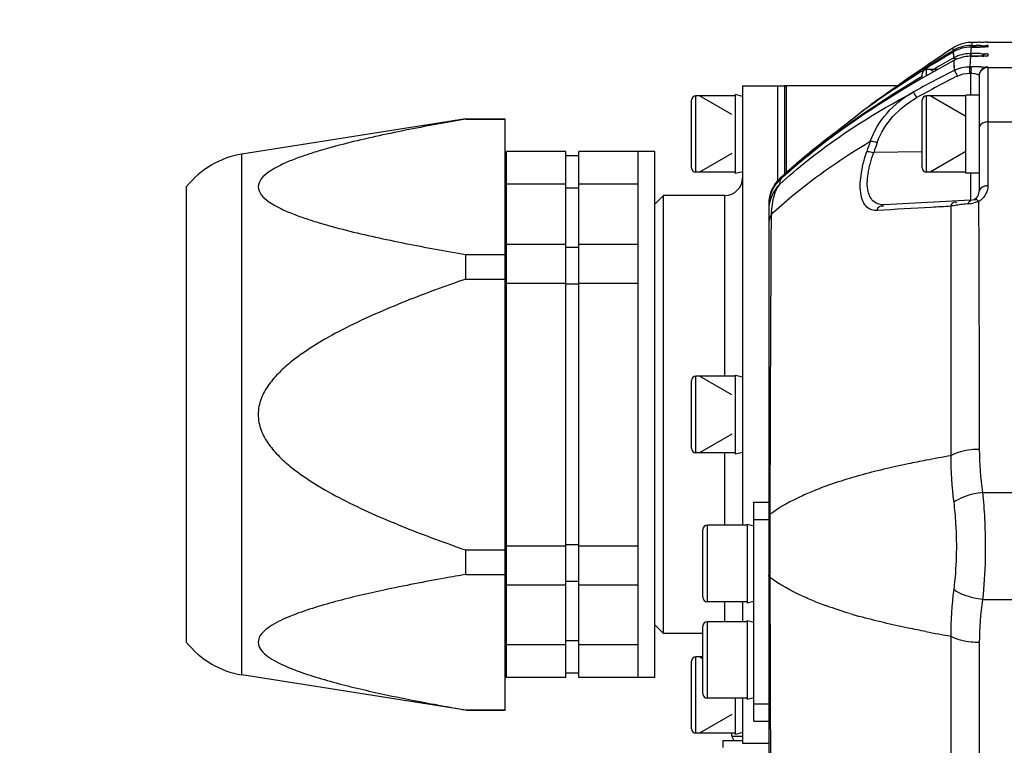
# Model space of a CAD drawing. Header units: millimetres. Extents: x 0 to 9512, y 0 to 6728.
# Tile 19 of 119: x 1780 to 1892, y 5412 to 5495. Entities that reach past the tile are written whole.
import ezdxf

# ---------------------------------------------------------------- set-up
doc = ezdxf.new("R2010")
doc.units = ezdxf.units.MM
doc.header["$LTSCALE"] = 523.16
doc.layers.get('0').update_dxf_attribs({"linetype": 'CONTINUOUS'})
for name, color, linetype in [('304102000126DXF_CONTINUOUS_LINE', 7, 'CONTINUOUS'), ('304102000129DXF_CONTINUOUS_LINE', 7, 'CONTINUOUS'), ('304104000572DXF_CONTINUOUS_LINE', 7, 'CONTINUOUS'), ('304104000581DXF_CONTINUOUS_LINE', 7, 'CONTINUOUS'), ('304105000066DXF_CONTINUOUS_LINE', 7, 'CONTINUOUS'), ('304106000108DXF_CONTINUOUS_LINE', 7, 'CONTINUOUS'), ('304109000080DXF_CONTINUOUS_LINE', 7, 'CONTINUOUS'), ('304109000081DXF_CONTINUOUS_LINE', 7, 'CONTINUOUS'), ('304109000083DXF_CONTINUOUS_LINE', 7, 'CONTINUOUS'), ('501023000020DXF_CONTINUOUS_LINE', 7, 'CONTINUOUS'), ('501023000062DXF_CONTINUOUS_LINE', 7, 'CONTINUOUS'), ('501023000065DXF_CONTINUOUS_LINE', 7, 'CONTINUOUS'), ('501023000177DXF_CONTINUOUS_LINE', 7, 'CONTINUOUS'), ('504001000007DXF_CONTINUOUS_LINE', 7, 'CONTINUOUS'), ('604006000001DXF_CONTINUOUS_LINE', 7, 'CONTINUOUS'), ('604006000002DXF_CONTINUOUS_LINE', 7, 'CONTINUOUS'), ('运动范围_DXF_DIMENSION', 7, 'CONTINUOUS')]:
    doc.layers.add(name, color=color, linetype=linetype)
doc.styles.get("Standard").update_dxf_attribs({"font": 'txt', "width": 0.7})
doc.dimstyles.new('DIMSTYLE_1', dxfattribs={"dimtxt": 80, "dimasz": 48, "dimexe": 1, "dimexo": 0, "dimgap": 2.5, "dimtad": 1, "dimdsep": 46, "dimtxsty": 'Standard', "dimblk": '_FILLED', "dimblk1": '_FILLED', "dimblk2": '_FILLED', "dimcen": 0.09, "dimclrt": 5, "dimazin": 2, "dimtp": 0.5, "dimtm": 0.5, "dimtfac": 1, "dimtofl": 0, "dimtmove": 0, "dimatfit": 3, "dimldrblk": '_FILLED', "dimfxl": 0, "dimtolj": 1, "dimarcsym": 0})

# ---------------------------------------------------------------- blocks, each defined once
blk = doc.blocks.new('_FILLED')
at = {"color": 0, "linetype": 'ByBlock'}
blk.add_solid([(0, 0), (-1, 0.1667), (-1, -0.1667)], dxfattribs=at)
blk = doc.blocks.new('*D34')
at = {"layer": '运动范围_DXF_DIMENSION', "color": 2, "linetype": 'Continuous', "transparency": 16777216}
for p, q in [((1715.32, 5107.35), (1715.32, 5594.42)), ((1972.82, 5479.23), (1972.82, 5594.42)), ((1844.07, 5586.42), (1365.23, 5586.42)), ((1715.32, 5586.42), (1844.07, 5586.42)), ((1972.82, 5586.42), (1844.07, 5586.42))]:
    blk.add_line(p, q, dxfattribs=at)
at = {"layer": '运动范围_DXF_DIMENSION', "color": 2, "linetype": 'Continuous', "transparency": 16777216, "xscale": 48, "yscale": 48, "zscale": 48, "rotation": 180}
blk.add_blockref('_FILLED', (1715.32, 5586.42), dxfattribs=at)
at = {"layer": '运动范围_DXF_DIMENSION', "color": 2, "linetype": 'Continuous', "transparency": 16777216, "xscale": 48, "yscale": 48, "zscale": 48}
blk.add_blockref('_FILLED', (1972.82, 5586.42), dxfattribs=at)

msp = doc.modelspace()

# ---------------------------------------------------------------- linework, layer by layer
at = {"layer": '304102000126DXF_CONTINUOUS_LINE', "color": 7, "linetype": 'Continuous'}
for p, q in [((1866.824, 5487.115), (1866.824, 5476.861)), ((1879.731, 5487.115), (1866.824, 5487.115))]:
    msp.add_line(p, q, dxfattribs=at)
at = {"layer": '304102000129DXF_CONTINUOUS_LINE', "color": 7, "linetype": 'Continuous'}
for p, q in [((1886.015, 5491.422), (1885.435, 5491.038)), ((1886.015, 5491.422), (1885.437, 5491.036)), ((1888.132, 5492.082), (1888.052, 5492.08)), ((1888.218, 5492.083), (1888.132, 5492.082)), ((1888.687, 5492.083), (1888.218, 5492.083)), ((1889.87, 5492.086), (1888.686, 5492.083)), ((1889.37, 5491.549), (1888.88, 5491.546)), ((1889.709, 5491.552), (1889.37, 5491.549)), ((1889.855, 5491.555), (1889.709, 5491.552)), ((1889.962, 5492.087), (1889.87, 5492.086)), ((1889.987, 5492.087), (1889.962, 5492.087)), ((1889.988, 5492.087), (1889.987, 5492.087)), ((1890.024, 5492.105), (1897.024, 5492.105)), ((1885.585, 5490.854), (1886.056, 5491.144)), ((1885.59, 5490.848), (1886.056, 5491.144)), ((1886.07, 5490.98), (1885.668, 5490.74)), ((1886.07, 5490.98), (1885.673, 5490.733)), ((1885.993, 5490.231), (1886.111, 5490.297)), ((1885.995, 5490.229), (1886.111, 5490.297)), ((1888.452, 5490.49), (1888.031, 5490.489)), ((1888.941, 5490.492), (1888.452, 5490.49)), ((1889.337, 5490.496), (1888.941, 5490.492)), ((1889.631, 5490.501), (1889.337, 5490.496)), ((1882.853, 5489.294), (1880.943, 5487.979)), ((1883.022, 5489.41), (1882.853, 5489.294)), ((1880.943, 5487.979), (1879.662, 5487.089)), ((1889.024, 5488.27), (1889.024, 5475.064)), ((1879.662, 5487.089), (1878.403, 5486.204)), ((1877.794, 5485.769), (1876.716, 5484.977)), ((1878.002, 5485.918), (1877.548, 5485.59)), ((1878, 5485.916), (1877.794, 5485.769)), ((1876.716, 5484.977), (1876.921, 5485.127)), ((1877.548, 5485.59), (1876.921, 5485.127)), ((1877.279, 5485.392), (1876.921, 5485.127)), ((1877.548, 5485.59), (1877.279, 5485.392)), ((1876.088, 5484.498), (1875.804, 5484.288)), ((1873.632, 5482.572), (1872.636, 5481.811)), ((1874.288, 5483.102), (1873.632, 5482.572)), ((1873.639, 5482.577), (1873.632, 5482.572)), ((1872.636, 5481.811), (1872.298, 5481.552)), ((1870.976, 5480.52), (1870.429, 5480.083)), ((1866.828, 5477.035), (1866.327, 5476.582)), ((1865.593, 5475.532), (1865.562, 5475.481)), ((1865.024, 5473.627), (1865.024, 5395.604)), ((1888.076, 5474.066), (1878.191, 5473.548))]:
    msp.add_line(p, q, dxfattribs=at)
at = {"layer": '304102000129DXF_CONTINUOUS_LINE', "color": 9, "linetype": 'Continuous'}
for p, q in [((1886.015, 5491.422), (1886.035, 5491.323)), ((1886.015, 5491.422), (1886.054, 5491.165)), ((1886.035, 5491.323), (1886.056, 5491.144)), ((1888.119, 5491.544), (1888.052, 5490.801)), ((1888.259, 5491.544), (1888.119, 5491.544)), ((1888.18, 5491.947), (1888.143, 5491.733)), ((1888.143, 5491.733), (1888.678, 5491.732)), ((1888.218, 5492.083), (1888.18, 5491.947)), ((1890.024, 5492.105), (1890.024, 5492.088)), ((1890.024, 5491.718), (1890.024, 5491.562)), ((1886.054, 5491.165), (1886.056, 5491.144)), ((1886.056, 5491.144), (1886.093, 5491.166)), ((1886.07, 5490.98), (1886.09, 5490.677)), ((1886.07, 5490.98), (1886.109, 5490.339)), ((1886.09, 5490.677), (1886.111, 5490.297)), ((1886.111, 5490.297), (1886.191, 5490.34)), ((1888.031, 5490.489), (1887.966, 5489.305)), ((1888.052, 5490.801), (1888.129, 5490.801)), ((1890.024, 5490.774), (1890.024, 5490.518)), ((1886.124, 5490.007), (1886.168, 5488.878)), ((1887.966, 5489.305), (1888.129, 5489.305)), ((1890.024, 5489.27), (1890.024, 5475.705)), ((1890.024, 5489.21), (1897.024, 5489.21)), ((1887.914, 5488.564), (1888.076, 5488.564)), ((1888.076, 5486.065), (1888.076, 5488.564)), ((1873.567, 5482.519), (1872.691, 5481.852)), ((1890.024, 5483), (1897.024, 5483)), ((1871.409, 5480.86), (1871.326, 5480.795)), ((1871.377, 5480.71), (1871.462, 5480.776)), ((1882.52, 5479.586), (1877.006, 5479.511)), ((1888.076, 5474.066), (1888.076, 5477.165)), ((1866.315, 5476.404), (1866.269, 5475.881)), ((1866.343, 5476.596), (1866.315, 5476.45)), ((1866.315, 5476.404), (1866.32, 5476.409)), ((1866.337, 5476.59), (1866.321, 5476.455)), ((1866.327, 5476.582), (1866.337, 5476.591)), ((1865.293, 5472.414), (1865.287, 5471.467)), ((1889.413, 5440.728), (1897.024, 5440.728)), ((1865.155, 5438.209), (1865.152, 5437.86)), ((1865.152, 5431.371), (1865.155, 5431.022)), ((1889.413, 5428.502), (1897.024, 5428.502))]:
    msp.add_line(p, q, dxfattribs=at)
at = {"layer": '304102000129DXF_CONTINUOUS_LINE', "color": 7, "linetype": 'Continuous'}
for points in [[(1888.88, 5491.546), (1888.258, 5491.544), (1888.119, 5491.544)], [(1889.94, 5491.557), (1889.944, 5491.557), (1889.934, 5491.557), (1889.903, 5491.556), (1889.855, 5491.555)], [(1889.912, 5490.51), (1889.91, 5490.51), (1889.881, 5490.508), (1889.823, 5490.506), (1889.74, 5490.504), (1889.631, 5490.501)], [(1875.804, 5484.288), (1875.065, 5483.716), (1874.288, 5483.102)], [(1872.298, 5481.552), (1871.908, 5481.251), (1871.468, 5480.907), (1870.976, 5480.52)], [(1870.429, 5480.083), (1869.824, 5479.594), (1869.165, 5479.05), (1868.447, 5478.447), (1867.667, 5477.776), (1866.828, 5477.035)], [(1865.915, 5475.984), (1865.844, 5475.894), (1865.784, 5475.814), (1865.732, 5475.743), (1865.688, 5475.679), (1865.65, 5475.622), (1865.618, 5475.572), (1865.593, 5475.532)], [(1866.32, 5476.409), (1866.197, 5476.292), (1866.092, 5476.184), (1865.998, 5476.081), (1865.915, 5475.984)]]:
    msp.add_lwpolyline(points, dxfattribs=at)
at = {"layer": '304102000129DXF_CONTINUOUS_LINE', "color": 9, "linetype": 'Continuous'}
for points in [[(1886.124, 5490.007), (1886.146, 5489.483), (1886.168, 5488.878)], [(1866.315, 5476.404), (1866.292, 5476.163), (1866.269, 5475.881)]]:
    msp.add_lwpolyline(points, dxfattribs=at)
at = {"layer": '304102000129DXF_CONTINUOUS_LINE', "color": 7, "linetype": 'Continuous'}
for centre, radius, start, end in [((1888.226, 5488.066), 4.019, 107.9076, 123.36967), ((1888.125, 5487.521), 4.024, 105.34441, 120.72611), ((1888.151, 5487.721), 4.013, 105.68623, 120.86073), ((1888.221, 5488.066), 4.017, 92.40933, 107.84182), ((1888.123, 5487.516), 4.028, 90.04995, 105.2846), ((1888.145, 5487.727), 4.006, 90.72712, 105.61953), ((1888.141, 5487.811), 3.922, 89.96864, 90.69269), ((1890.024, 5491.163), 0.942, 90.02674, 95.65211), ((1976.871, 5343.065), 173.708, 121.70282, 122.74902), ((1965.275, 5357.75), 154.996, 120.90465, 122.08048), ((1999.21, 5319.776), 205.61, 123.59743, 124.40871), ((1957.425, 5362.454), 146.388, 119.20699, 120.18106), ((1888.058, 5486.799), 4.003, 104.50007, 117.79832), ((1888.052, 5486.809), 3.992, 90.85646, 104.45113), ((1888.049, 5486.884), 3.918, 89.95035, 90.82868), ((1974.502, 5346.768), 169.312, 122.75253, 122.98591), ((1963.172, 5361.125), 151.019, 122.08449, 122.3456), ((1958.499, 5368.376), 142.393, 122.31803, 125.36319), ((1970.924, 5352.229), 162.784, 122.97613, 124.62908), ((1966.34, 5358.906), 154.685, 124.63749, 125.31536), ((1917.065, 5431.519), 66.971, 125.2598, 125.682), ((1882.881, 5476.715), 10.31, 126.73152, 129.34255), ((1906.373, 5433.315), 58.866, 131.69659, 132.87352), ((1869.024, 5473.627), 4, 132.38283, 180), ((1869.003, 5473.553), 3.952, 138.57821, 146.23663), ((1869.046, 5473.517), 4.007, 138.0827, 138.58738), ((1869.024, 5473.536), 3.978, 133.42725, 138.08514), ((1869.037, 5473.523), 3.997, 132.80241, 133.42874), ((1888.024, 5475.064), 1, 273, 360)]:
    msp.add_arc(centre, radius, start, end, dxfattribs=at)
at = {"layer": '304102000129DXF_CONTINUOUS_LINE', "color": 9, "linetype": 'Continuous'}
for centre, radius, start, end in [((1888.104, 5672.782), 181.238, 270.04893, 270.32015), ((1888.285, 5323.454), 168.279, 89.69223, 89.86621), ((1890.012, 5490.734), 0.98, 119.88176, 122.78294), ((1892.387, 5490.414), 4.3, 177.99501, 179.0732), ((1887.924, 5307.593), 183.208, 89.76805, 89.93596), ((1888.058, 5609.933), 119.445, 270.03366, 270.42114), ((1888.254, 5393.484), 97.317, 89.45432, 89.75752), ((1890.018, 5489.781), 0.991, 119.90846, 132.53445), ((1888.096, 5398.127), 91.178, 89.28418, 89.97929), ((1942.365, 5377.402), 124.84, 116.75373, 119.19095), ((1942.312, 5377.665), 123.835, 116.75442, 119.19169), ((1937.697, 5404.173), 101.232, 128.47316, 128.99302), ((1934.68, 5407.973), 96.38, 127.95254, 128.47454), ((1931.873, 5411.569), 91.818, 127.41357, 127.95143), ((1879.863, 5474.795), 9.966, 126.0423, 128.65181), ((1927.255, 5408.347), 91.427, 127.2705, 127.60734), ((1988.403, 5441.94), 118.353, 160.83513, 161.43042), ((1988.12, 5442.307), 117.177, 160.89122, 161.48782), ((1919.361, 5418.446), 78.691, 130.68019, 132.36256), ((1923.654, 5413.486), 85.251, 130.57076, 130.69522), ((1869.02, 5473.628), 3.996, 148.11905, 156.52189), ((1869.022, 5473.626), 3.999, 144.26371, 148.10529), ((1868.93, 5473.603), 3.863, 146.25753, 147.97482), ((1869.045, 5473.61), 4.027, 139.47705, 144.26529), ((1869.053, 5473.404), 4.062, 137.47938, 141.73681), ((1869.032, 5473.621), 4.01, 134.45562, 139.48132), ((1869.027, 5473.425), 4.029, 132.30861, 137.45635), ((1869, 5473.654), 3.964, 132.19587, 134.45188), ((1869.05, 5473.623), 4.026, 162.26085, 179.94195), ((1869.018, 5473.629), 3.994, 156.52187, 162.20899), ((1889.624, 5452.594), 21.15, 94.81019, 96.84081), ((1887.499, 5477.81), 4.156, 274.85498, 278.59603), ((1887.519, 5477.69), 4.034, 278.56256, 283.14736), ((1888.02, 5475.687), 1.997, 298.1476, 307.70313), ((1881.843, 5471.257), 16.59, 174.77356, 176.00297), ((1923.755, 5445.759), 34.709, 180.20272, 188.3336), ((1909.407, 5305.31), 141.574, 99.59438, 100.76797), ((1922.737, 5444.405), 36.93, 179.22639, 187.48258), ((1891.694, 5384.193), 60.691, 106.09753, 106.68823), ((1892.719, 5380.648), 64.382, 105.62761, 106.0986), ((1884.716, 5405.087), 38.658, 110.44962, 111.77314), ((1885.894, 5401.948), 42.01, 109.83307, 110.45898), ((2425.341, 5434.615), 560.198, 179.66818, 180.33181), ((1922.737, 5424.825), 36.93, 172.51743, 180.77361), ((1923.755, 5423.472), 34.709, 171.66639, 179.79729), ((1884.716, 5464.143), 38.657, 248.22725, 249.5509), ((1885.899, 5467.297), 42.026, 249.54143, 250.16703), ((1891.694, 5485.035), 60.69, 253.31178, 253.9025), ((1892.719, 5488.583), 64.383, 253.90142, 254.37246), ((1909.407, 5563.924), 141.578, 259.23202, 260.40557)]:
    msp.add_arc(centre, radius, start, end, dxfattribs=at)
for points, knots in [([(1888.143, 5491.733), (1888.13, 5491.732), (1888.101, 5491.661), (1888.1, 5491.61), (1888.097, 5491.565)], [0, 0, 0, 0, 0.2327311, 1, 1, 1, 1]), ([(1890.024, 5492.088), (1890.024, 5492.057), (1889.829, 5492.128), (1889.636, 5492.06), (1889.183, 5492.095), (1888.869, 5492.084), (1888.687, 5492.083)], [0, 0, 0, 0, 0.0689672, 0.2707417, 0.5901211, 1, 1, 1, 1]), ([(1890.024, 5491.562), (1890.024, 5491.485), (1889.532, 5491.655), (1889.342, 5491.548), (1889.116, 5491.547)], [0, 0, 0, 0, 0.2535937, 1, 1, 1, 1]), ([(1889.189, 5491.73), (1889.397, 5491.729), (1889.572, 5491.63), (1890.024, 5491.788), (1890.024, 5491.718)], [0, 0, 0, 0, 0.7478993, 1, 1, 1, 1]), ([(1886.056, 5491.144), (1886.078, 5491.157), (1886.152, 5491.167), (1886.213, 5491.125), (1886.245, 5491.097)], [0, 0, 0, 0, 0.3762043, 1, 1, 1, 1]), ([(1886.111, 5490.297), (1886.14, 5490.311), (1886.258, 5490.295), (1886.321, 5490.203), (1886.363, 5490.145)], [0, 0, 0, 0, 0.3132059, 1, 1, 1, 1]), ([(1888.052, 5490.801), (1888.031, 5490.797), (1888.023, 5490.653), (1888.013, 5490.573), (1888.011, 5490.488)], [0, 0, 0, 0, 0.2011901, 1, 1, 1, 1]), ([(1888.129, 5490.801), (1888.112, 5490.798), (1888.099, 5490.691), (1888.092, 5490.628), (1888.09, 5490.564)], [0, 0, 0, 0, 0.2098468, 1, 1, 1, 1]), ([(1890.024, 5490.518), (1890.024, 5490.495), (1889.876, 5490.533), (1889.598, 5490.456), (1889.206, 5490.494), (1888.936, 5490.492)], [0, 0, 0, 0, 0.0643106, 0.2556383, 1, 1, 1, 1]), ([(1889.18, 5490.796), (1889.391, 5490.794), (1889.567, 5490.698), (1890.024, 5490.845), (1890.024, 5490.774)], [0, 0, 0, 0, 0.7478949, 1, 1, 1, 1]), ([(1887.966, 5489.305), (1887.898, 5489.284), (1887.981, 5488.929), (1887.917, 5488.741), (1887.914, 5488.564)], [0, 0, 0, 0, 0.2878429, 1, 1, 1, 1]), ([(1888.129, 5489.305), (1888.06, 5489.284), (1888.143, 5488.929), (1888.079, 5488.74), (1888.076, 5488.564)], [0, 0, 0, 0, 0.2878135, 1, 1, 1, 1]), ([(1890.024, 5489.21), (1889.769, 5489.21), (1889.237, 5488.997), (1889.024, 5488.465), (1889.024, 5488.21)], [0, 0, 0, 0, 0.5000259, 1, 1, 1, 1]), ([(1889.235, 5489.298), (1889.429, 5489.295), (1889.596, 5489.209), (1890.024, 5489.339), (1890.024, 5489.27)], [0, 0, 0, 0, 0.7390631, 1, 1, 1, 1]), ([(1886.168, 5488.878), (1886.237, 5488.897), (1886.345, 5488.537), (1886.482, 5488.4), (1886.565, 5488.243)], [0, 0, 0, 0, 0.2888348, 1, 1, 1, 1]), ([(1888.076, 5488.564), (1888.309, 5488.56), (1888.597, 5488.541), (1889.024, 5488.377), (1889.024, 5488.27)], [0, 0, 0, 0, 0.6849559, 1, 1, 1, 1]), ([(1866.269, 5475.881), (1867.296, 5476.832), (1871.999, 5480.836), (1877.274, 5484.129), (1881.478, 5486.387)], [0, 0, 0, 0, 0.226695, 1, 1, 1, 1]), ([(1881.478, 5486.387), (1881.546, 5486.413), (1881.684, 5486.058), (1881.822, 5485.927), (1881.913, 5485.773)], [0, 0, 0, 0, 0.289448, 1, 1, 1, 1]), ([(1876.921, 5485.127), (1876.931, 5485.134), (1876.957, 5485.147), (1876.985, 5485.151), (1877, 5485.151)], [0, 0, 0, 0, 0.4646818, 1, 1, 1, 1]), ([(1873.999, 5482.853), (1873.977, 5482.835), (1873.834, 5482.722), (1873.689, 5482.612), (1873.567, 5482.519)], [0, 0, 0, 0, 0.1559068, 1, 1, 1, 1]), ([(1890.024, 5483), (1889.896, 5483), (1889.486, 5482.959), (1889.024, 5482.607), (1889.024, 5482.311)], [0, 0, 0, 0, 0.3011276, 1, 1, 1, 1]), ([(1872.691, 5481.852), (1872.596, 5481.78), (1872.167, 5481.451), (1871.74, 5481.12), (1871.409, 5480.86)], [0, 0, 0, 0, 0.2200448, 1, 1, 1, 1]), ([(1865.293, 5472.414), (1866.068, 5473.152), (1869.588, 5476.271), (1873.495, 5478.932), (1876.609, 5480.793)], [0, 0, 0, 0, 0.2279083, 1, 1, 1, 1]), ([(1871.326, 5480.795), (1871.099, 5480.617), (1870.046, 5479.783), (1869.009, 5478.928), (1868.208, 5478.242)], [0, 0, 0, 0, 0.2147376, 1, 1, 1, 1]), ([(1871.377, 5480.71), (1871.392, 5480.722), (1871.43, 5480.741), (1871.473, 5480.742), (1871.495, 5480.739)], [0, 0, 0, 0, 0.4514193, 1, 1, 1, 1]), ([(1876.609, 5480.793), (1876.648, 5480.8), (1876.887, 5480.822), (1877.128, 5480.748), (1877.307, 5480.66)], [0, 0, 0, 0, 0.1648624, 1, 1, 1, 1]), ([(1877.398, 5472.898), (1876.989, 5472.874), (1875.994, 5473.183), (1875.394, 5474.889), (1875.494, 5477.074), (1875.91, 5478.733), (1876.212, 5479.63)], [0, 0, 0, 0, 0.1573336, 0.3504573, 0.6368055, 1, 1, 1, 1]), ([(1876.212, 5479.63), (1876.25, 5479.637), (1876.489, 5479.662), (1876.733, 5479.59), (1876.913, 5479.504)], [0, 0, 0, 0, 0.1649499, 1, 1, 1, 1]), ([(1878.191, 5473.548), (1877.793, 5473.527), (1876.856, 5473.754), (1876.189, 5475.278), (1876.3, 5477.253), (1876.709, 5478.72), (1877.006, 5479.511)], [0, 0, 0, 0, 0.168863, 0.3615754, 0.6424078, 1, 1, 1, 1]), ([(1866.269, 5475.881), (1866.006, 5475.615), (1865.543, 5474.572), (1865.387, 5473.488), (1865.321, 5472.769)], [0, 0, 0, 0, 0.3412115, 1, 1, 1, 1]), ([(1865.518, 5475.409), (1865.519, 5475.434), (1865.585, 5475.51), (1865.619, 5475.594), (1865.655, 5475.652)], [0, 0, 0, 0, 0.2593781, 1, 1, 1, 1]), ([(1865.864, 5475.919), (1865.82, 5475.864), (1865.705, 5475.711), (1865.602, 5475.549), (1865.539, 5475.444)], [0, 0, 0, 0, 0.3624431, 1, 1, 1, 1]), ([(1866.321, 5476.455), (1866.348, 5476.48), (1866.404, 5476.529), (1866.465, 5476.571), (1866.498, 5476.589)], [0, 0, 0, 0, 0.4946019, 1, 1, 1, 1]), ([(1890.024, 5475.705), (1889.895, 5475.705), (1889.499, 5475.671), (1889.024, 5475.349), (1889.024, 5475.064)], [0, 0, 0, 0, 0.3105137, 1, 1, 1, 1]), ([(1865.539, 5475.444), (1865.534, 5475.435), (1865.531, 5475.432), (1865.518, 5475.406), (1865.518, 5475.409)], [0, 0, 0, 0, 0.7761486, 1, 1, 1, 1]), ([(1877.398, 5472.898), (1877.451, 5473.061), (1877.539, 5473.411), (1877.968, 5473.46), (1878.085, 5473.371)], [0, 0, 0, 0, 0.5403631, 1, 1, 1, 1]), ([(1885.813, 5473.375), (1885.061, 5473.333), (1882.256, 5473.175), (1879.452, 5473.016), (1877.398, 5472.898)], [0, 0, 0, 0, 0.2678431, 1, 1, 1, 1]), ([(1885.813, 5473.375), (1885.814, 5471.135), (1885.818, 5461.645), (1885.813, 5452.154), (1885.81, 5444.904)], [0, 0, 0, 0, 0.2360118, 1, 1, 1, 1]), ([(1885.813, 5473.375), (1885.866, 5473.529), (1885.944, 5473.857), (1886.347, 5473.902), (1886.453, 5473.818)], [0, 0, 0, 0, 0.5481447, 1, 1, 1, 1]), ([(1887.851, 5473.669), (1887.869, 5473.768), (1887.816, 5473.975), (1888.037, 5473.983), (1888.057, 5473.945)], [0, 0, 0, 0, 0.7044517, 1, 1, 1, 1]), ([(1888.962, 5473.927), (1888.885, 5474.014), (1888.814, 5474.125), (1888.597, 5474.219), (1888.584, 5474.117), (1888.585, 5474.079)], [0, 0, 0, 0, 0.6256147, 0.7956874, 1, 1, 1, 1]), ([(1888.962, 5473.927), (1888.971, 5471.7), (1889.007, 5462.269), (1889.03, 5452.839), (1889.046, 5445.636)], [0, 0, 0, 0, 0.2361704, 1, 1, 1, 1]), ([(1865.287, 5471.467), (1865.272, 5468.953), (1865.213, 5457.867), (1865.177, 5446.781), (1865.155, 5438.209)], [0, 0, 0, 0, 0.226736, 1, 1, 1, 1]), ([(1889.046, 5445.636), (1888.735, 5445.635), (1887.629, 5445.573), (1886.494, 5445.32), (1885.81, 5444.904)], [0, 0, 0, 0, 0.2801866, 1, 1, 1, 1]), ([(1882.956, 5444.391), (1882.28, 5444.263), (1879.737, 5443.757), (1877.21, 5443.163), (1875.375, 5442.65)], [0, 0, 0, 0, 0.2654431, 1, 1, 1, 1]), ([(1870.377, 5440.987), (1869.875, 5440.786), (1868.06, 5440.013), (1866.31, 5439.059), (1865.155, 5438.209)], [0, 0, 0, 0, 0.2735106, 1, 1, 1, 1]), ([(1889.413, 5440.728), (1889.09, 5440.688), (1887.947, 5440.484), (1886.798, 5440.095), (1886.121, 5439.596)], [0, 0, 0, 0, 0.2789092, 1, 1, 1, 1]), ([(1889.413, 5440.728), (1889.521, 5439.736), (1889.821, 5435.668), (1889.748, 5431.566), (1889.413, 5428.502)], [0, 0, 0, 0, 0.2445843, 1, 1, 1, 1]), ([(1886.121, 5439.596), (1886.227, 5438.787), (1886.515, 5435.474), (1886.445, 5432.123), (1886.121, 5429.634)], [0, 0, 0, 0, 0.2453134, 1, 1, 1, 1]), ([(1865.155, 5438.209), (1865.114, 5438.154), (1865.024, 5438.055), (1865.045, 5437.902), (1865.084, 5437.856)], [0, 0, 0, 0, 0.5289266, 1, 1, 1, 1]), ([(1865.155, 5431.022), (1865.114, 5431.076), (1865.024, 5431.176), (1865.045, 5431.328), (1865.084, 5431.375)], [0, 0, 0, 0, 0.528901, 1, 1, 1, 1]), ([(1865.155, 5431.022), (1865.162, 5428.019), (1865.194, 5416.933), (1865.239, 5405.847), (1865.287, 5397.764)], [0, 0, 0, 0, 0.2709028, 1, 1, 1, 1]), ([(1870.377, 5428.244), (1869.875, 5428.444), (1868.06, 5429.217), (1866.31, 5430.172), (1865.155, 5431.022)], [0, 0, 0, 0, 0.2734935, 1, 1, 1, 1]), ([(1889.413, 5428.502), (1889.09, 5428.542), (1887.947, 5428.747), (1886.798, 5429.135), (1886.121, 5429.634)], [0, 0, 0, 0, 0.2789112, 1, 1, 1, 1]), ([(1882.956, 5424.839), (1882.28, 5424.968), (1879.737, 5425.474), (1877.21, 5426.067), (1875.375, 5426.581)], [0, 0, 0, 0, 0.265443, 1, 1, 1, 1]), ([(1889.046, 5423.595), (1888.735, 5423.595), (1887.629, 5423.657), (1886.494, 5423.911), (1885.81, 5424.327)], [0, 0, 0, 0, 0.2801844, 1, 1, 1, 1]), ([(1885.81, 5424.326), (1885.811, 5421.829), (1885.816, 5412.339), (1885.817, 5402.849), (1885.813, 5395.856)], [0, 0, 0, 0, 0.2631654, 1, 1, 1, 1]), ([(1889.046, 5423.594), (1889.041, 5421.114), (1889.019, 5411.684), (1888.99, 5402.254), (1888.962, 5395.304)], [0, 0, 0, 0, 0.2630305, 1, 1, 1, 1])]:
    msp.add_open_spline(points, degree=3, knots=knots, dxfattribs=at)
for points in [[(1890.024, 5491.718), (1889.851, 5491.718), (1889.673, 5491.67), (1889.524, 5491.584)], [(1890.024, 5490.774), (1889.851, 5490.774), (1889.673, 5490.726), (1889.524, 5490.64)], [(1886.168, 5488.878), (1886.718, 5489.155), (1887.35, 5489.306), (1887.966, 5489.305)], [(1890.024, 5489.27), (1889.724, 5489.27), (1889.4, 5489.107), (1889.221, 5488.867)], [(1886.565, 5488.243), (1886.978, 5488.452), (1887.452, 5488.564), (1887.914, 5488.564)], [(1876.609, 5480.793), (1877.4, 5483.136), (1879.321, 5485.179), (1881.478, 5486.387)], [(1877.399, 5480.666), (1878.144, 5482.813), (1879.931, 5484.663), (1881.913, 5485.773)], [(1866.269, 5475.881), (1865.506, 5475.157), (1865.024, 5474.033), (1865.024, 5472.981)], [(1890.024, 5475.705), (1890.024, 5475.112), (1889.71, 5474.47), (1889.241, 5474.107)], [(1865.518, 5475.409), (1865.199, 5474.829), (1865.024, 5474.147), (1865.024, 5473.484)], [(1886.415, 5473.495), (1886.213, 5473.461), (1886.012, 5473.422), (1885.813, 5473.375)], [(1887.105, 5473.593), (1886.874, 5473.565), (1886.644, 5473.533), (1886.415, 5473.495)], [(1888.962, 5473.927), (1888.792, 5473.858), (1888.615, 5473.804), (1888.437, 5473.762)], [(1865.293, 5472.414), (1865.125, 5472.113), (1865.024, 5471.76), (1865.024, 5471.415)], [(1874.266, 5442.329), (1873.384, 5442.064), (1872.507, 5441.779), (1871.641, 5441.466)], [(1874.266, 5426.902), (1873.384, 5427.166), (1872.507, 5427.452), (1871.641, 5427.764)]]:
    msp.add_open_spline(points, degree=3, dxfattribs=at)
at = {"layer": '304102000129DXF_CONTINUOUS_LINE', "color": 7, "linetype": 'Continuous'}
for points in [[(1888.031, 5490.489), (1887.375, 5490.489), (1886.701, 5490.318), (1886.124, 5490.007)], [(1886.124, 5490.007), (1881.043, 5487.267), (1876.1, 5484.215), (1871.508, 5480.716)], [(1871.888, 5481.103), (1875.28, 5483.683), (1878.849, 5486.037), (1882.509, 5488.22)], [(1889.221, 5488.867), (1889.096, 5488.699), (1889.024, 5488.48), (1889.024, 5488.27)]]:
    msp.add_open_spline(points, degree=3, dxfattribs=at)
for points, knots in [([(1871.508, 5480.716), (1870.993, 5480.323), (1869.218, 5478.94), (1867.502, 5477.481), (1866.315, 5476.404)], [0, 0, 0, 0, 0.2879153, 1, 1, 1, 1]), ([(1867.216, 5477.269), (1867.515, 5477.536), (1868.87, 5478.721), (1870.269, 5479.855), (1871.377, 5480.71)], [0, 0, 0, 0, 0.2226505, 1, 1, 1, 1])]:
    msp.add_open_spline(points, degree=3, knots=knots, dxfattribs=at)
at = {"layer": '304104000572DXF_CONTINUOUS_LINE', "color": 7, "linetype": 'Continuous'}
for p, q in [((1862.024, 5487.115), (1862.024, 5436.975)), ((1862.024, 5487.115), (1866.024, 5487.115)), ((1866.024, 5487.115), (1866.024, 5476.257)), ((1852.024, 5473.615), (1853.024, 5474.615)), ((1853.024, 5424.615), (1853.024, 5474.615)), ((1860.024, 5474.615), (1853.024, 5474.615)), ((1862.024, 5428.255), (1862.024, 5425.975)), ((1852.024, 5425.615), (1853.024, 5424.615)), ((1857.524, 5424.615), (1853.024, 5424.615)), ((1862.024, 5417.255), (1862.024, 5412.115)), ((1862.024, 5412.115), (1865.024, 5412.115))]:
    msp.add_line(p, q, dxfattribs=at)
at = {"layer": '304104000572DXF_CONTINUOUS_LINE', "color": 9, "linetype": 'Continuous'}
for p, q in [((1860.024, 5453.975), (1860.024, 5474.615)), ((1860.024, 5436.975), (1860.024, 5445.255)), ((1860.024, 5425.975), (1860.024, 5428.255))]:
    msp.add_line(p, q, dxfattribs=at)
at = {"layer": '304104000572DXF_CONTINUOUS_LINE', "color": 7, "linetype": 'Continuous'}
msp.add_arc((1860.024, 5476.615), 2, 270, 360, dxfattribs=at)
at = {"layer": '304104000581DXF_CONTINUOUS_LINE', "color": 7, "linetype": 'Continuous'}
for p, q in [((1863.324, 5414.615), (1863.324, 5439.615)), ((1863.324, 5439.615), (1865.024, 5439.615)), ((1863.324, 5437.615), (1865.024, 5437.615)), ((1863.324, 5416.615), (1865.024, 5416.615)), ((1863.324, 5414.615), (1865.024, 5414.615))]:
    msp.add_line(p, q, dxfattribs=at)
at = {"layer": '304105000066DXF_CONTINUOUS_LINE', "color": 7, "linetype": 'Continuous'}
for p, q in [((1887.524, 5477.165), (1887.524, 5486.065)), ((1889.024, 5486.065), (1887.524, 5486.065)), ((1889.024, 5477.165), (1887.524, 5477.165))]:
    msp.add_line(p, q, dxfattribs=at)
at = {"layer": '304106000108DXF_CONTINUOUS_LINE', "color": 7, "linetype": 'Continuous'}
for p, q in [((1866.024, 5487.115), (1866.024, 5476.257)), ((1866.024, 5487.115), (1867.024, 5487.115)), ((1867.024, 5487.115), (1867.024, 5477.207))]:
    msp.add_line(p, q, dxfattribs=at)
at = {"layer": '304109000080DXF_CONTINUOUS_LINE', "color": 7, "linetype": 'Continuous'}
for p, q in [((1835.124, 5419.616), (1835.124, 5479.615)), ((1841.874, 5479.615), (1835.124, 5479.615)), ((1841.874, 5419.615), (1841.874, 5479.615)), ((1843.374, 5479.115), (1841.874, 5479.115)), ((1843.374, 5419.615), (1843.374, 5479.615)), ((1850.124, 5479.615), (1843.374, 5479.615)), ((1850.124, 5454.779), (1850.124, 5479.615)), ((1835.124, 5478.865), (1834.964, 5478.865)), ((1835.124, 5477.611), (1834.964, 5477.611)), ((1835.124, 5469.063), (1841.874, 5469.063)), ((1843.374, 5469.063), (1850.124, 5469.063)), ((1843.374, 5468.691), (1841.874, 5468.691)), ((1835.124, 5464.615), (1841.874, 5464.615)), ((1843.374, 5464.479), (1841.874, 5464.479)), ((1843.374, 5464.615), (1850.124, 5464.615)), ((1850.124, 5419.616), (1850.124, 5444.451)), ((1835.124, 5434.615), (1841.874, 5434.615)), ((1843.374, 5434.752), (1841.874, 5434.752)), ((1843.374, 5434.615), (1850.124, 5434.615)), ((1835.124, 5430.168), (1841.874, 5430.168)), ((1843.374, 5430.54), (1841.874, 5430.54)), ((1843.374, 5430.168), (1850.124, 5430.168)), ((1835.124, 5421.62), (1834.964, 5421.62)), ((1835.124, 5420.365), (1834.964, 5420.365)), ((1841.874, 5419.615), (1835.124, 5419.615)), ((1843.374, 5420.115), (1841.874, 5420.115)), ((1850.124, 5419.615), (1843.374, 5419.615))]:
    msp.add_line(p, q, dxfattribs=at)
at = {"layer": '304109000080DXF_CONTINUOUS_LINE', "color": 9, "linetype": 'Continuous'}
for p, q in [((1841.874, 5475.892), (1835.124, 5475.892)), ((1850.124, 5475.892), (1843.374, 5475.892)), ((1843.374, 5475.454), (1841.874, 5475.454)), ((1841.874, 5423.338), (1835.124, 5423.338)), ((1843.374, 5423.776), (1841.874, 5423.776)), ((1850.124, 5423.338), (1843.374, 5423.338))]:
    msp.add_line(p, q, dxfattribs=at)
at = {"layer": '304109000081DXF_CONTINUOUS_LINE', "color": 7, "linetype": 'Continuous'}
for p, q in [((1850.124, 5475.892), (1850.124, 5479.615)), ((1852.024, 5479.615), (1850.124, 5479.615)), ((1852.024, 5419.615), (1852.024, 5479.615)), ((1850.124, 5444.451), (1850.124, 5454.779)), ((1850.124, 5419.615), (1850.124, 5423.338)), ((1852.024, 5419.615), (1850.124, 5419.615))]:
    msp.add_line(p, q, dxfattribs=at)
at = {"layer": '304109000083DXF_CONTINUOUS_LINE', "color": 7, "linetype": 'Continuous'}
for p, q in [((1830.464, 5483.365), (1804.928, 5479.321)), ((1830.464, 5483.327), (1830.464, 5483.365)), ((1830.464, 5483.365), (1834.964, 5483.365)), ((1830.464, 5483.327), (1834.964, 5483.327)), ((1834.964, 5415.865), (1834.964, 5483.365)), ((1798.624, 5423.615), (1798.624, 5475.615)), ((1830.464, 5465.077), (1830.464, 5467.865)), ((1830.464, 5467.865), (1834.964, 5467.865)), ((1830.464, 5465.077), (1834.964, 5465.077)), ((1830.464, 5431.365), (1830.464, 5434.154)), ((1830.464, 5434.154), (1834.964, 5434.154)), ((1830.464, 5431.365), (1834.964, 5431.365)), ((1830.464, 5415.865), (1804.928, 5419.91)), ((1830.464, 5415.865), (1830.464, 5415.904)), ((1830.464, 5415.904), (1834.964, 5415.904)), ((1830.464, 5415.865), (1834.964, 5415.865))]:
    msp.add_line(p, q, dxfattribs=at)
at = {"layer": '304109000083DXF_CONTINUOUS_LINE', "color": 9, "linetype": 'Continuous'}
msp.add_line((1804.928, 5419.91), (1804.928, 5479.321), dxfattribs=at)
at = {"layer": '304109000083DXF_CONTINUOUS_LINE', "color": 7, "linetype": 'Continuous'}
for centre, start, end in [((1806.492, 5469.444), 99, 141.89276), ((1806.492, 5429.787), 218.10724, 261)]:
    msp.add_arc(centre, 10, start, end, dxfattribs=at)
for points, knots in [([(1830.464, 5483.327), (1828.158, 5482.928), (1824.718, 5482.299), (1820.179, 5481.349), (1816.857, 5480.572), (1814.156, 5479.841), (1812.076, 5479.177), (1810.601, 5478.638), (1809.233, 5478.043), (1808.045, 5477.369), (1807.118, 5476.625), (1806.64, 5475.596), (1807.118, 5474.567), (1808.045, 5473.823), (1809.233, 5473.149), (1810.601, 5472.554), (1812.076, 5472.015), (1814.156, 5471.351), (1816.857, 5470.62), (1820.179, 5469.843), (1824.718, 5468.893), (1828.158, 5468.264), (1830.464, 5467.865)], [0, 0, 0, 0, 0.1376184, 0.2055863, 0.2726339, 0.3381904, 0.3700733, 0.4010098, 0.4305066, 0.4576862, 0.4811116, 0.4999992, 0.5188872, 0.5423123, 0.5694919, 0.5989892, 0.6299261, 0.6618092, 0.7273659, 0.7944136, 0.8623815, 1, 1, 1, 1]), ([(1830.464, 5465.077), (1828.144, 5464.275), (1824.685, 5463.008), (1820.157, 5461.112), (1816.821, 5459.55), (1813.585, 5457.791), (1811.029, 5456.078), (1809.181, 5454.456), (1807.962, 5453.069), (1807.038, 5451.458), (1806.662, 5449.615), (1807.038, 5447.773), (1807.962, 5446.162), (1809.181, 5444.774), (1811.029, 5443.153), (1813.585, 5441.439), (1816.821, 5439.681), (1820.157, 5438.119), (1824.685, 5436.222), (1828.144, 5434.956), (1830.464, 5434.154)], [0, 0, 0, 0, 0.1250447, 0.1875708, 0.250095, 0.3126132, 0.3751097, 0.4063719, 0.4376249, 0.4688479, 0.4999986, 0.5311503, 0.5623734, 0.5936268, 0.6248895, 0.6873865, 0.7499048, 0.8124291, 0.8749552, 1, 1, 1, 1]), ([(1830.464, 5431.365), (1829.677, 5431.229), (1826.555, 5430.678), (1823.441, 5430.078), (1821.122, 5429.58)], [0, 0, 0, 0, 0.2517501, 1, 1, 1, 1]), ([(1821.122, 5429.58), (1819.274, 5429.182), (1816.538, 5428.547), (1812.99, 5427.531), (1810.532, 5426.674), (1808.662, 5425.821), (1807.477, 5424.967), (1806.865, 5424.265), (1806.716, 5423.389), (1807.165, 5422.602), (1807.912, 5421.962), (1808.866, 5421.384), (1809.958, 5420.864), (1811.562, 5420.221), (1813.696, 5419.524), (1816.357, 5418.791), (1819.1, 5418.128), (1821.896, 5417.517), (1825.684, 5416.754), (1828.547, 5416.235), (1830.464, 5415.904)], [0, 0, 0, 0, 0.1365911, 0.2028562, 0.2664675, 0.3248046, 0.3502704, 0.3718766, 0.3903829, 0.410239, 0.4340508, 0.4611832, 0.4905545, 0.5214159, 0.5859207, 0.652682, 0.7207982, 0.7898067, 0.8594433, 1, 1, 1, 1])]:
    msp.add_open_spline(points, degree=3, knots=knots, dxfattribs=at)
at = {"layer": '501023000020DXF_CONTINUOUS_LINE', "color": 7, "linetype": 'Continuous'}
for q in [(1860.824, 5413.255), (1862.024, 5412.915)]:
    msp.add_line((1860.824, 5412.915), q, dxfattribs=at)
at = {"layer": '501023000062DXF_CONTINUOUS_LINE', "color": 9, "linetype": 'Continuous'}
for p, q in [((1856.724, 5477.255), (1856.724, 5485.975)), ((1856.724, 5445.255), (1856.724, 5453.975)), ((1856.724, 5413.255), (1856.724, 5421.975))]:
    msp.add_line(p, q, dxfattribs=at)
at = {"layer": '501023000062DXF_CONTINUOUS_LINE', "color": 7, "linetype": 'Continuous'}
for p, q in [((1861.213, 5485.975), (1856.724, 5485.975)), ((1856.224, 5477.755), (1856.224, 5485.475)), ((1861.213, 5477.255), (1856.724, 5477.255)), ((1856.224, 5445.755), (1856.224, 5453.475)), ((1861.213, 5453.975), (1856.724, 5453.975)), ((1861.213, 5445.255), (1856.724, 5445.255)), ((1857.524, 5421.975), (1856.724, 5421.975)), ((1856.224, 5413.755), (1856.224, 5421.475)), ((1861.213, 5413.255), (1856.724, 5413.255))]:
    msp.add_line(p, q, dxfattribs=at)
at = {"layer": '501023000062DXF_CONTINUOUS_LINE', "color": 2, "linetype": 'Continuous'}
for p, q in [((1860.824, 5483.846), (1857.136, 5485.975)), ((1860.824, 5479.384), (1857.136, 5477.255)), ((1860.824, 5451.846), (1857.136, 5453.975)), ((1860.824, 5447.384), (1857.136, 5445.255)), ((1857.524, 5421.751), (1857.136, 5421.975)), ((1860.824, 5415.384), (1857.136, 5413.255))]:
    msp.add_line(p, q, dxfattribs=at)
at = {"layer": '501023000062DXF_CONTINUOUS_LINE', "color": 7, "linetype": 'Continuous'}
for centre, start, end in [((1856.724, 5485.475), 90, 180), ((1856.724, 5477.755), 180, 270), ((1856.724, 5453.475), 90, 180), ((1856.724, 5445.755), 180, 270), ((1856.724, 5421.475), 90, 180), ((1856.724, 5413.755), 180, 270)]:
    msp.add_arc(centre, 0.5, start, end, dxfattribs=at)
at = {"layer": '501023000065DXF_CONTINUOUS_LINE', "color": 7, "linetype": 'Continuous'}
for p, q in [((1882.524, 5487.958), (1882.524, 5488.475)), ((1884.311, 5488.975), (1883.024, 5488.975)), ((1887.524, 5485.975), (1883.024, 5485.975)), ((1882.524, 5477.755), (1882.524, 5485.475)), ((1887.524, 5477.255), (1883.024, 5477.255))]:
    msp.add_line(p, q, dxfattribs=at)
at = {"layer": '501023000065DXF_CONTINUOUS_LINE', "color": 9, "linetype": 'Continuous'}
for p, q in [((1883.024, 5488.243), (1883.024, 5488.975)), ((1883.024, 5477.255), (1883.024, 5485.975))]:
    msp.add_line(p, q, dxfattribs=at)
at = {"layer": '501023000065DXF_CONTINUOUS_LINE', "color": 2, "linetype": 'Continuous'}
for p, q in [((1883.871, 5488.724), (1883.436, 5488.975)), ((1887.524, 5483.615), (1883.436, 5485.975)), ((1887.524, 5479.615), (1883.436, 5477.255))]:
    msp.add_line(p, q, dxfattribs=at)
at = {"layer": '501023000065DXF_CONTINUOUS_LINE', "color": 7, "linetype": 'Continuous'}
for centre, start, end in [((1883.024, 5488.475), 90, 180), ((1883.024, 5485.475), 90, 180), ((1883.024, 5477.755), 180, 270)]:
    msp.add_arc(centre, 0.5, start, end, dxfattribs=at)
at = {"layer": '501023000177DXF_CONTINUOUS_LINE', "color": 7, "linetype": 'Continuous'}
for p, q in [((1857.524, 5428.755), (1857.524, 5436.475)), ((1862.513, 5436.975), (1858.024, 5436.975)), ((1862.513, 5428.255), (1858.024, 5428.255)), ((1857.524, 5417.755), (1857.524, 5425.475)), ((1862.513, 5425.975), (1858.024, 5425.975)), ((1862.513, 5417.255), (1858.024, 5417.255))]:
    msp.add_line(p, q, dxfattribs=at)
at = {"layer": '501023000177DXF_CONTINUOUS_LINE', "color": 9, "linetype": 'Continuous'}
for p, q in [((1858.024, 5428.255), (1858.024, 5436.975)), ((1858.024, 5417.255), (1858.024, 5425.975))]:
    msp.add_line(p, q, dxfattribs=at)
at = {"layer": '501023000177DXF_CONTINUOUS_LINE', "color": 7, "linetype": 'Continuous'}
for centre, start, end in [((1858.024, 5436.475), 90, 180), ((1858.024, 5428.755), 180, 270), ((1858.024, 5425.475), 90, 180), ((1858.024, 5417.755), 180, 270)]:
    msp.add_arc(centre, 0.5, start, end, dxfattribs=at)
at = {"layer": '504001000007DXF_CONTINUOUS_LINE', "color": 7, "linetype": 'Continuous'}
for p, q in [((1859.824, 5411.615), (1859.824, 5412.415)), ((1859.824, 5412.415), (1862.024, 5412.415))]:
    msp.add_line(p, q, dxfattribs=at)
at = {"layer": '604006000001DXF_CONTINUOUS_LINE', "color": 7, "linetype": 'Continuous'}
for p, q in [((1860.927, 5412.915), (1860.824, 5412.865)), ((1860.824, 5412.865), (1861.043, 5412.415)), ((1862.024, 5412.865), (1860.824, 5412.865))]:
    msp.add_line(p, q, dxfattribs=at)
at = {"layer": '604006000002DXF_CONTINUOUS_LINE', "color": 7, "linetype": 'Continuous'}
for p, q in [((1861.249, 5486.115), (1861.213, 5485.975)), ((1861.249, 5477.115), (1861.249, 5486.115)), ((1862.024, 5485.916), (1861.249, 5486.115)), ((1861.249, 5477.115), (1861.213, 5477.255)), ((1862.024, 5477.315), (1861.249, 5477.115)), ((1861.213, 5453.975), (1861.249, 5454.115)), ((1861.249, 5445.115), (1861.249, 5454.115)), ((1861.249, 5454.115), (1862.024, 5453.916)), ((1861.213, 5445.255), (1861.249, 5445.115)), ((1861.249, 5445.115), (1862.024, 5445.315)), ((1862.513, 5436.975), (1862.549, 5437.115)), ((1862.549, 5437.115), (1862.549, 5428.115)), ((1862.549, 5437.115), (1863.324, 5436.916)), ((1862.513, 5428.255), (1862.549, 5428.115)), ((1862.549, 5428.115), (1863.324, 5428.315)), ((1862.513, 5425.975), (1862.549, 5426.115)), ((1862.549, 5426.115), (1862.549, 5417.115)), ((1862.549, 5426.115), (1863.324, 5425.916)), ((1861.249, 5413.115), (1861.249, 5417.255)), ((1862.513, 5417.255), (1862.549, 5417.115)), ((1862.549, 5417.115), (1863.324, 5417.315)), ((1861.249, 5413.115), (1861.213, 5413.255)), ((1862.024, 5413.315), (1861.249, 5413.115))]:
    msp.add_line(p, q, dxfattribs=at)

# ---------------------------------------------------------------- dimensions: what is measured, and where the dimension line sits
at = {"layer": '运动范围_DXF_DIMENSION', "color": 2, "linetype": 'Continuous'}
dim = msp.add_linear_dim(base=(1715.324, 5586.424), p1=(1972.824, 5479.228), p2=(1715.324, 5107.349), angle=180, dimstyle='DIMSTYLE_1', dxfattribs=at)
dim.commit()
dim.dimension.update_dxf_attribs({"geometry": '*D34', "text_midpoint": (1365.23, 5586.424), "dimtype": 160})

doc.saveas('drawing.dxf')
